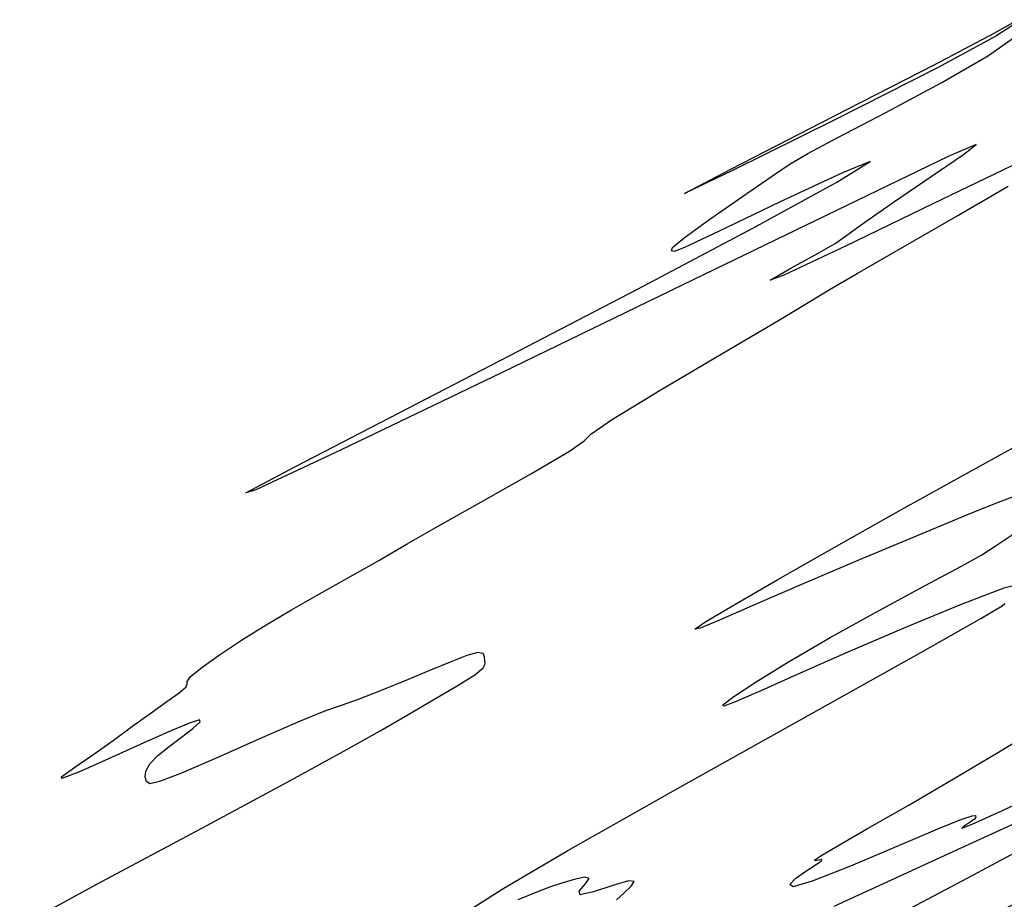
# Model space of a CAD drawing. Extents: x 3249832 to 3255657, y 13789405 to 13793316.
# Tile 249 of 256: x 3254654 to 3254693, y 13790598 to 13790632. Entities that reach past the tile are written whole.
import ezdxf

# ---------------------------------------------------------------- set-up
doc = ezdxf.new("R2010")
doc.units = 0
doc.header["$LTSCALE"] = 100
doc.header["$MEASUREMENT"] = 0
doc.layers.add('GRATIO_CON', color=10, linetype='CONTINUOUS')
doc.layers.add('TARGETS_EAST', color=7, linetype='CONTINUOUS')
doc.styles.add('Gratio_032316_contours$0$symbol', font='symbol.shx')
doc.linetypes.add('Gratio_032316_contours$0$DEPRESSION', pattern='A,0.3,["%",Gratio_032316_contours$0$symbol,S=0.05,R=180,X=0,Y=0],0.0001', length=0.3001)

# ---------------------------------------------------------------- blocks, each defined once
blk = doc.blocks.new('Gratio_032316_contours')
at = {"layer": 'GRATIO_CON', "color": 5, "linetype": 'Continuous', "flags": 128}
for points in [[(3254654.227, 13790597.036), (3254657.407, 13790598.763), (3254661.169, 13790600.777), (3254664.559, 13790602.594), (3254666.861, 13790603.851), (3254668.304, 13790604.665), (3254669.355, 13790605.275), (3254670.374, 13790605.867), (3254671.307, 13790606.418), (3254671.993, 13790606.851), (3254672.325, 13790607.118), (3254672.403, 13790607.274), (3254672.383, 13790607.4), (3254672.375, 13790607.551), (3254672.321, 13790607.68), (3254672.118, 13790607.714), (3254671.688, 13790607.597), (3254671.04, 13790607.348), (3254670.208, 13790607.004), (3254669.245, 13790606.604), (3254668.274, 13790606.211), (3254667.442, 13790605.89), (3254666.815, 13790605.67), (3254666.164, 13790605.437), (3254665.179, 13790605.039), (3254663.681, 13790604.388), (3254661.988, 13790603.64), (3254660.546, 13790603.015), (3254659.69, 13790602.68), (3254659.307, 13790602.597), (3254659.177, 13790602.678), (3254659.121, 13790602.848), (3254659.147, 13790603.082), (3254659.304, 13790603.369), (3254659.625, 13790603.698), (3254660.06, 13790604.052), (3254660.541, 13790604.414), (3254660.988, 13790604.757), (3254661.27, 13790605.01), (3254661.247, 13790605.095), (3254660.814, 13790604.954), (3254660.015, 13790604.615), (3254658.933, 13790604.128), (3254657.689, 13790603.564), (3254656.563, 13790603.067), (3254655.877, 13790602.797), (3254655.854, 13790602.872), (3254656.34, 13790603.222), (3254657.085, 13790603.729), (3254657.876, 13790604.29), (3254658.644, 13790604.851), (3254659.356, 13790605.37), (3254659.977, 13790605.811), (3254660.451, 13790606.152), (3254660.721, 13790606.379), (3254660.771, 13790606.497), (3254660.762, 13790606.594), (3254660.898, 13790606.781), (3254661.333, 13790607.14), (3254662.027, 13790607.635), (3254662.893, 13790608.206), (3254663.85, 13790608.798), (3254664.846, 13790609.387), (3254665.84, 13790609.957), (3254666.786, 13790610.491), (3254667.619, 13790610.958), (3254668.273, 13790611.329), (3254668.754, 13790611.611), (3254669.359, 13790611.963), (3254670.455, 13790612.587), (3254672.239, 13790613.588), (3254674.21, 13790614.703), (3254675.693, 13790615.576), (3254676.267, 13790615.985), (3254676.529, 13790616.245), (3254677.329, 13790616.807), (3254679.234, 13790617.968), (3254681.681, 13790619.411), (3254683.825, 13790620.67), (3254685.077, 13790621.418), (3254685.876, 13790621.905), (3254686.923, 13790622.523), (3254688.704, 13790623.547), (3254690.86, 13790624.784), (3254692.825, 13790625.923)], [(3254692.968, 13790626.725), (3254689.881, 13790625.233), (3254686.465, 13790623.587), (3254684.039, 13790622.441), (3254683.535, 13790622.256), (3254684.335, 13790622.719), (3254685.432, 13790623.323), (3254686.07, 13790623.693), (3254686.476, 13790623.976), (3254687.129, 13790624.45), (3254688.348, 13790625.298), (3254689.819, 13790626.306), (3254691.073, 13790627.165), (3254691.568, 13790627.551), (3254690.483, 13790627.084), (3254686.924, 13790625.37), (3254680.527, 13790622.269), (3254673.042, 13790618.645), (3254666.748, 13790615.616), (3254663.448, 13790614.066), (3254663.052, 13790613.948), (3254664.992, 13790614.986), (3254668.67, 13790616.887), (3254673.371, 13790619.31), (3254678.349, 13790621.899), (3254682.855, 13790624.292), (3254686.135, 13790626.088), (3254687.433, 13790626.883), (3254686.352, 13790626.452), (3254683.917, 13790625.311), (3254681.515, 13790624.162), (3254680.21, 13790623.545), (3254679.796, 13790623.37), (3254679.748, 13790623.384), (3254679.675, 13790623.407), (3254679.721, 13790623.53), (3254680.166, 13790623.911), (3254681.172, 13790624.641), (3254682.446, 13790625.526), (3254683.58, 13790626.301), (3254684.316, 13790626.796), (3254685.003, 13790627.204), (3254686.143, 13790627.811), (3254688.043, 13790628.804), (3254690.235, 13790629.978), (3254692.061, 13790631.028), (3254693.03, 13790631.718)], [(3254694.591, 13790598.622), (3254689.474, 13790596.174), (3254685.364, 13790594.225), (3254683.238, 13790593.248), (3254682.641, 13790593.016), (3254682.764, 13790593.13), (3254682.883, 13790593.234), (3254682.623, 13790593.16), (3254681.697, 13790592.786), (3254679.977, 13790592.06), (3254677.984, 13790591.215), (3254676.397, 13790590.558), (3254675.726, 13790590.314), (3254675.786, 13790590.406), (3254676.223, 13790590.677), (3254676.799, 13790591.028), (3254677.748, 13790591.585), (3254679.427, 13790592.53), (3254682.038, 13790593.966), (3254685.193, 13790595.681), (3254688.35, 13790597.383), (3254691.047, 13790598.823), (3254693.119, 13790599.922)], [(3254696.435, 13790602.586), (3254690.972, 13790600.082), (3254686.014, 13790597.81)], [(3254677.524, 13790598.069), (3254677.831, 13790598.344), (3254678.099, 13790598.601), (3254678.215, 13790598.783), (3254678.004, 13790598.804), (3254677.383, 13790598.623), (3254676.629, 13790598.38), (3254676.111, 13790598.264), (3254676.078, 13790598.399), (3254676.31, 13790598.67), (3254676.467, 13790598.898), (3254676.295, 13790598.948), (3254675.881, 13790598.86), (3254675.397, 13790598.715), (3254674.957, 13790598.567), (3254674.443, 13790598.372), (3254673.682, 13790598.06)], [(3254671.919, 13790597.758), (3254673.061, 13790598.487), (3254675.628, 13790599.993), (3254680.027, 13790602.478), (3254685.126, 13790605.329), (3254689.414, 13790607.722), (3254691.761, 13790609.047), (3254692.588, 13790609.536), (3254692.698, 13790609.63)], [(3254693.385, 13790610.414), (3254692.653, 13790610.226), (3254690.987, 13790609.592), (3254688.754, 13790608.671), (3254686.475, 13790607.696), (3254684.582, 13790606.863), (3254683.16, 13790606.227), (3254682.205, 13790605.807), (3254681.715, 13790605.622), (3254681.685, 13790605.682), (3254682.11, 13790605.999), (3254682.978, 13790606.572), (3254684.248, 13790607.36), (3254685.873, 13790608.309), (3254687.754, 13790609.349), (3254689.583, 13790610.332), (3254691.003, 13790611.093), (3254691.797, 13790611.539), (3254692.317, 13790611.871), (3254693.058, 13790612.364)], [(3254693.019, 13790613.799), (3254692.33, 13790613.537), (3254691.202, 13790613.078), (3254689.298, 13790612.29), (3254686.95, 13790611.309), (3254684.657, 13790610.337), (3254682.83, 13790609.547), (3254681.546, 13790608.988), (3254680.797, 13790608.674), (3254680.59, 13790608.628), (3254680.985, 13790608.899), (3254682.059, 13790609.539), (3254683.833, 13790610.568), (3254686.114, 13790611.872), (3254688.653, 13790613.302), (3254691.192, 13790614.709), (3254693.436, 13790615.94)]]:
    blk.add_lwpolyline(points, dxfattribs=at)
at = {"layer": 'GRATIO_CON', "color": 5, "linetype": 'Gratio_032316_contours$0$DEPRESSION', "flags": 128}
for points in [[(3254680.184, 13790625.646), (3254681.992, 13790626.595), (3254685.991, 13790628.641), (3254689.986, 13790630.695), (3254692.273, 13790631.905), (3254693.108, 13790632.37), (3254693.233, 13790632.426), (3254693.144, 13790632.298), (3254692.337, 13790631.778), (3254690.061, 13790630.546), (3254686.054, 13790628.514), (3254682.028, 13790626.523), (3254680.184, 13790625.646)], [(3254727.633, 13790619.776), (3254728.123, 13790619.963), (3254728.509, 13790620.095), (3254728.807, 13790620.189), (3254728.886, 13790620.178), (3254728.011, 13790619.679), (3254725.302, 13790618.23), (3254720.323, 13790615.6), (3254714.422, 13790612.491), (3254709.396, 13790609.837), (3254706.591, 13790608.341), (3254705.566, 13790607.773), (3254705.429, 13790607.672), (3254705.438, 13790607.653), (3254705.443, 13790607.64), (3254705.444, 13790607.637), (3254705.384, 13790607.616), (3254704.986, 13790607.44), (3254703.917, 13790606.939), (3254701.973, 13790606.012), (3254699.463, 13790604.809), (3254696.827, 13790603.547), (3254694.461, 13790602.42), (3254692.591, 13790601.541), (3254691.404, 13790601.002), (3254690.996, 13790600.849), (3254691.105, 13790600.952), (3254691.382, 13790601.135), (3254691.545, 13790601.259), (3254691.576, 13790601.319), (3254691.529, 13790601.343), (3254691.402, 13790601.335), (3254690.997, 13790601.203), (3254690.062, 13790600.827), (3254688.479, 13790600.152), (3254686.666, 13790599.384), (3254685.175, 13790598.791), (3254684.423, 13790598.575), (3254684.294, 13790598.661), (3254684.535, 13790598.905), (3254684.917, 13790599.178), (3254685.292, 13790599.419), (3254685.532, 13790599.581), (3254685.553, 13790599.634), (3254685.433, 13790599.617), (3254685.292, 13790599.588), (3254685.258, 13790599.608), (3254685.487, 13790599.767), (3254686.145, 13790600.158), (3254687.333, 13790600.843), (3254688.912, 13790601.752), (3254690.682, 13790602.784), (3254692.444, 13790603.833), (3254694.008, 13790604.783), (3254695.185, 13790605.516), (3254695.847, 13790605.951), (3254696.111, 13790606.152), (3254696.15, 13790606.222), (3254696.143, 13790606.261), (3254696.276, 13790606.367), (3254696.736, 13790606.635), (3254697.647, 13790607.131), (3254698.873, 13790607.793), (3254700.213, 13790608.525), (3254701.484, 13790609.238), (3254702.565, 13790609.856), (3254703.352, 13790610.307), (3254703.779, 13790610.546), (3254703.938, 13790610.632), (3254703.957, 13790610.652), (3254703.964, 13790610.681), (3254704.068, 13790610.76), (3254704.375, 13790610.918), (3254704.941, 13790611.167), (3254705.617, 13790611.45), (3254706.202, 13790611.69), (3254706.545, 13790611.829), (3254706.687, 13790611.885), (3254706.72, 13790611.894), (3254706.777, 13790611.909), (3254707.16, 13790612.059), (3254708.217, 13790612.491), (3254710.123, 13790613.28), (3254712.364, 13790614.206), (3254714.26, 13790614.977), (3254715.309, 13790615.38), (3254715.749, 13790615.523), (3254715.997, 13790615.592), (3254716.385, 13790615.734), (3254716.885, 13790615.935), (3254717.381, 13790616.141), (3254717.8, 13790616.316), (3254718.24, 13790616.496), (3254718.845, 13790616.733), (3254719.691, 13790617.055), (3254720.595, 13790617.39), (3254721.31, 13790617.638), (3254721.682, 13790617.738), (3254721.925, 13790617.775), (3254722.345, 13790617.872), (3254723.16, 13790618.118), (3254724.23, 13790618.472), (3254725.326, 13790618.86), (3254726.261, 13790619.218), (3254727.021, 13790619.527), (3254727.633, 13790619.776)]]:
    blk.add_lwpolyline(points, close=True, dxfattribs=at)

msp = doc.modelspace()

# ---------------------------------------------------------------- block references
at = {"layer": 'TARGETS_EAST'}
msp.add_blockref('Gratio_032316_contours', (0, 0), dxfattribs=at)

doc.saveas('drawing.dxf')
